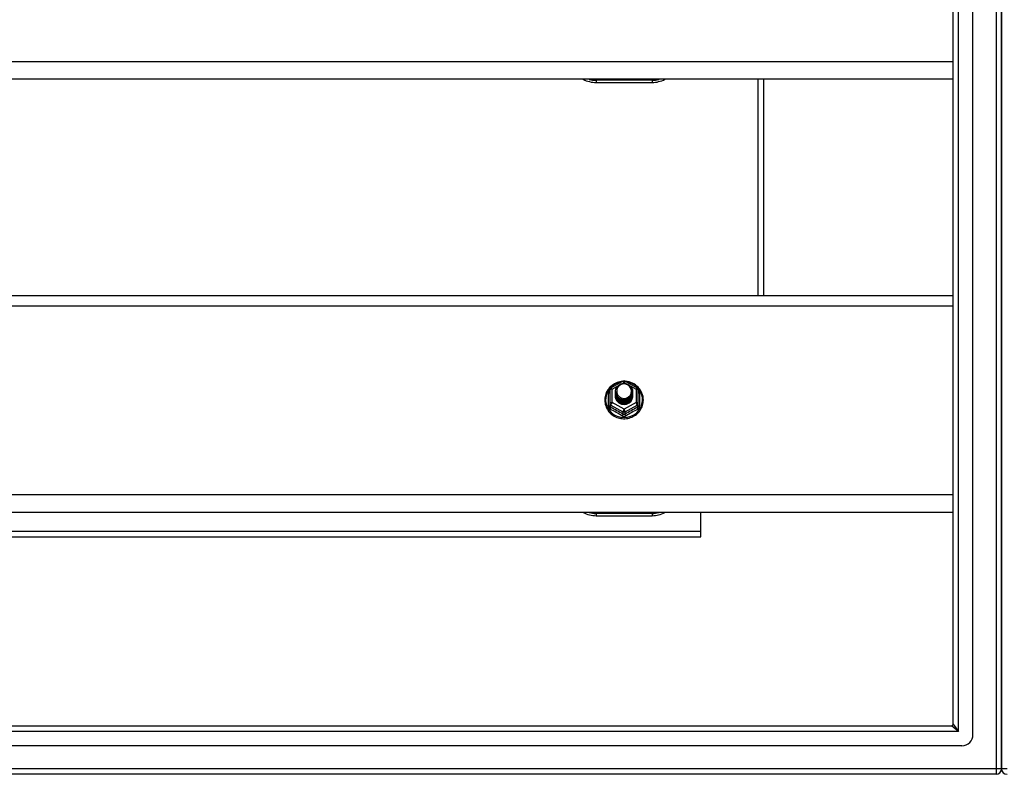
# Model space of a CAD drawing. Header units: inches. Extents: x 88 to 220, y 65 to 95.
# Tile 20 of 30: x 137 to 154, y 66 to 80. Entities that reach past the tile are written whole.
import ezdxf

# ---------------------------------------------------------------- set-up
doc = ezdxf.new("R2010")
doc.units = ezdxf.units.IN
doc.header["$MEASUREMENT"] = 0
doc.layers.add('Visible Edges(ANSI)', color=7, linetype='Continuous', lineweight=25)
doc.layers.add('Visible Tangent Edges(ANSI)', color=7, linetype='Continuous', lineweight=25)

msp = doc.modelspace()

# ---------------------------------------------------------------- linework, layer by layer
at = {"layer": 'Visible Edges(ANSI)'}
for p, q in [((153.587, 67.144), (153.587, 92.726)), ((153.233, 67.332), (153.233, 92.538)), ((154.099, 92.561), (154.099, 67.309)), ((154.099, 67.309), (154.099, 92.561)), ((153.233, 78.869), (119.599, 78.869)), ((146.849, 78.812), (147.849, 78.812)), ((149.849, 75.003), (149.849, 78.869)), ((119.599, 75.003), (153.233, 75.003)), ((147.115, 73.349), (147.329, 73.469)), ((147.368, 73.469), (147.582, 73.349)), ((147.095, 73.315), (147.095, 73.075)), ((147.195, 73.284), (147.195, 73.284)), ((147.195, 73.271), (147.195, 73.271)), ((147.195, 73.259), (147.195, 73.259)), ((147.195, 73.246), (147.195, 73.246)), ((147.502, 73.277), (147.502, 73.278)), ((147.502, 73.265), (147.502, 73.265)), ((147.502, 73.252), (147.502, 73.253)), ((147.502, 73.24), (147.502, 73.24)), ((147.603, 73.075), (147.603, 73.315)), ((147.095, 73.075), (147.095, 73.03)), ((147.195, 73.233), (147.195, 73.234)), ((147.195, 73.221), (147.195, 73.221)), ((147.195, 73.208), (147.195, 73.209)), ((147.331, 73.062), (147.329, 73.053)), ((147.502, 73.227), (147.502, 73.228)), ((147.502, 73.215), (147.502, 73.215)), ((147.603, 73.03), (147.603, 73.075)), ((153.233, 71.119), (119.599, 71.119)), ((146.849, 71.062), (147.849, 71.062)), ((148.724, 70.784), (148.724, 71.119)), ((148.724, 70.685), (148.724, 70.784)), ((124.224, 70.685), (148.724, 70.685)), ((88.996, 67.301), (153.202, 67.301)), ((154.099, 66.534), (154.099, 67.309)), ((154.099, 67.309), (154.099, 66.534)), ((153.39, 66.947), (88.807, 66.947)), ((154, 66.435), (88.965, 66.435))]:
    msp.add_line(p, q, dxfattribs=at)
at = {"layer": 'Visible Edges(ANSI)', "flags": 128}
for points in [[(147.323, 73.465), (147.298, 73.462), (147.273, 73.458), (147.249, 73.452), (147.226, 73.444), (147.203, 73.435), (147.18, 73.423), (147.159, 73.411), (147.139, 73.397), (147.119, 73.381), (147.101, 73.365), (147.085, 73.347), (147.069, 73.328), (147.055, 73.308), (147.043, 73.286), (147.032, 73.265), (147.023, 73.242), (147.016, 73.219), (147.01, 73.195), (147.006, 73.171), (147.004, 73.147), (147.004, 73.123), (147.005, 73.098), (147.009, 73.074), (147.014, 73.05), (147.021, 73.027), (147.029, 73.004), (147.04, 72.982), (147.052, 72.961), (147.065, 72.94), (147.08, 72.921), (147.097, 72.903), (147.114, 72.886), (147.133, 72.87), (147.153, 72.855), (147.174, 72.842), (147.196, 72.831), (147.219, 72.821), (147.243, 72.813), (147.267, 72.806), (147.291, 72.801), (147.316, 72.798), (147.341, 72.797), (147.366, 72.797), (147.39, 72.799), (147.415, 72.803), (147.439, 72.808), (147.463, 72.816), (147.486, 72.824), (147.509, 72.835), (147.531, 72.847), (147.551, 72.86), (147.571, 72.875), (147.59, 72.892), (147.607, 72.909), (147.623, 72.928), (147.637, 72.948), (147.65, 72.968), (147.662, 72.99), (147.671, 73.012), (147.679, 73.035), (147.686, 73.059), (147.69, 73.083), (147.693, 73.107), (147.694, 73.131)], [(147.216, 73.21), (147.2, 73.249), (147.195, 73.29), (147.203, 73.331), (147.223, 73.368), (147.253, 73.398), (147.291, 73.419), (147.333, 73.429), (147.377, 73.426), (147.418, 73.412), (147.454, 73.387), (147.481, 73.354), (147.498, 73.314), (147.502, 73.271), (147.494, 73.229), (147.474, 73.191), (147.444, 73.16), (147.407, 73.138), (147.364, 73.127), (147.32, 73.128), (147.279, 73.141), (147.243, 73.165), (147.216, 73.197), (147.2, 73.236), (147.195, 73.278)], [(147.235, 73.186), (147.257, 73.167), (147.284, 73.153), (147.312, 73.144), (147.342, 73.141), (147.372, 73.143), (147.401, 73.151), (147.427, 73.165), (147.451, 73.184), (147.469, 73.207), (147.483, 73.233), (147.491, 73.261), (147.493, 73.29), (147.488, 73.319), (147.477, 73.347), (147.461, 73.371), (147.44, 73.392), (147.415, 73.408), (147.387, 73.418), (147.357, 73.422), (147.327, 73.42), (147.298, 73.412), (147.272, 73.398), (147.25, 73.379), (147.233, 73.355)], [(147.694, 73.131), (147.692, 73.163), (147.688, 73.194), (147.68, 73.224), (147.67, 73.254), (147.657, 73.282), (147.641, 73.31), (147.622, 73.335), (147.601, 73.359), (147.578, 73.381), (147.553, 73.401), (147.527, 73.418), (147.498, 73.433), (147.469, 73.445), (147.438, 73.455), (147.407, 73.461), (147.375, 73.465)], [(147.195, 73.284), (147.195, 73.279), (147.195, 73.275), (147.196, 73.27), (147.196, 73.266), (147.197, 73.261), (147.198, 73.257), (147.199, 73.252), (147.2, 73.248), (147.201, 73.244), (147.202, 73.24), (147.204, 73.235), (147.205, 73.231), (147.207, 73.227), (147.209, 73.223), (147.211, 73.219), (147.213, 73.215), (147.215, 73.211), (147.218, 73.207), (147.22, 73.203), (147.223, 73.2), (147.226, 73.196), (147.229, 73.192), (147.232, 73.189), (147.235, 73.186)], [(147.195, 73.271), (147.196, 73.252), (147.2, 73.233), (147.207, 73.215), (147.216, 73.198), (147.227, 73.182), (147.24, 73.168), (147.255, 73.155), (147.272, 73.145), (147.29, 73.136), (147.309, 73.13), (147.329, 73.127), (147.349, 73.126), (147.369, 73.127), (147.388, 73.131), (147.407, 73.138), (147.425, 73.147), (147.442, 73.158), (147.457, 73.171), (147.47, 73.186), (147.482, 73.202), (147.491, 73.22), (147.497, 73.238), (147.501, 73.258), (147.502, 73.277)], [(147.502, 73.271), (147.502, 73.251), (147.498, 73.231), (147.492, 73.212), (147.484, 73.193), (147.473, 73.176), (147.459, 73.161), (147.444, 73.147), (147.427, 73.136), (147.409, 73.126), (147.389, 73.119), (147.369, 73.115), (147.349, 73.114), (147.328, 73.115), (147.308, 73.118), (147.288, 73.125), (147.27, 73.133), (147.253, 73.145), (147.238, 73.158), (147.225, 73.173), (147.214, 73.189), (147.205, 73.207), (147.199, 73.226), (147.196, 73.245), (147.195, 73.265)], [(147.195, 73.259), (147.196, 73.239), (147.2, 73.221), (147.207, 73.202), (147.216, 73.185), (147.227, 73.169), (147.24, 73.155), (147.255, 73.143), (147.272, 73.132), (147.29, 73.124), (147.309, 73.118), (147.329, 73.114), (147.349, 73.113), (147.369, 73.115), (147.388, 73.119), (147.407, 73.125), (147.425, 73.134), (147.442, 73.145), (147.457, 73.158), (147.47, 73.173), (147.482, 73.189), (147.491, 73.207), (147.497, 73.226), (147.501, 73.245), (147.502, 73.265)], [(147.502, 73.259), (147.502, 73.239), (147.498, 73.219), (147.492, 73.199), (147.484, 73.181), (147.473, 73.164), (147.459, 73.148), (147.444, 73.135), (147.427, 73.123), (147.409, 73.114), (147.389, 73.107), (147.369, 73.103), (147.349, 73.101), (147.328, 73.102), (147.308, 73.106), (147.288, 73.112), (147.27, 73.121), (147.253, 73.132), (147.238, 73.145), (147.225, 73.16), (147.214, 73.177), (147.205, 73.195), (147.199, 73.213), (147.196, 73.233), (147.195, 73.252)], [(147.195, 73.246), (147.196, 73.227), (147.2, 73.208), (147.207, 73.19), (147.216, 73.173), (147.227, 73.157), (147.24, 73.143), (147.255, 73.13), (147.272, 73.119), (147.29, 73.111), (147.309, 73.105), (147.329, 73.102), (147.349, 73.101), (147.369, 73.102), (147.388, 73.106), (147.407, 73.113), (147.425, 73.122), (147.442, 73.133), (147.457, 73.146), (147.47, 73.161), (147.482, 73.177), (147.491, 73.195), (147.497, 73.213), (147.501, 73.233), (147.502, 73.252)], [(147.502, 73.246), (147.502, 73.226), (147.498, 73.206), (147.492, 73.187), (147.484, 73.168), (147.473, 73.151), (147.459, 73.136), (147.444, 73.122), (147.427, 73.11), (147.409, 73.101), (147.389, 73.094), (147.369, 73.09), (147.349, 73.088), (147.328, 73.09), (147.308, 73.093), (147.288, 73.1), (147.27, 73.108), (147.253, 73.119), (147.238, 73.133), (147.225, 73.148), (147.214, 73.164), (147.205, 73.182), (147.199, 73.201), (147.196, 73.22), (147.195, 73.24)], [(147.195, 73.233), (147.196, 73.214), (147.2, 73.196), (147.207, 73.177), (147.216, 73.16), (147.227, 73.144), (147.24, 73.13), (147.255, 73.117), (147.272, 73.107), (147.29, 73.099), (147.309, 73.093), (147.329, 73.089), (147.349, 73.088), (147.369, 73.09), (147.388, 73.094), (147.407, 73.1), (147.425, 73.109), (147.442, 73.12), (147.457, 73.133), (147.47, 73.148), (147.482, 73.164), (147.491, 73.182), (147.497, 73.201), (147.501, 73.22), (147.502, 73.24)], [(147.233, 73.355), (147.232, 73.352), (147.23, 73.35), (147.229, 73.347), (147.228, 73.345), (147.227, 73.342), (147.226, 73.339), (147.225, 73.337), (147.224, 73.334), (147.223, 73.331), (147.223, 73.329), (147.222, 73.326), (147.221, 73.323), (147.221, 73.32), (147.22, 73.318), (147.22, 73.315), (147.22, 73.312), (147.219, 73.309), (147.219, 73.307), (147.219, 73.304), (147.219, 73.301), (147.219, 73.298), (147.219, 73.295), (147.219, 73.293), (147.219, 73.29)], [(147.219, 73.29), (147.219, 73.287), (147.219, 73.284), (147.219, 73.281), (147.219, 73.279), (147.219, 73.276), (147.219, 73.273), (147.219, 73.27), (147.22, 73.267), (147.22, 73.265), (147.221, 73.262), (147.221, 73.259), (147.222, 73.256), (147.222, 73.254), (147.223, 73.251), (147.224, 73.248), (147.224, 73.245), (147.225, 73.243), (147.226, 73.24), (147.227, 73.237), (147.228, 73.235), (147.229, 73.232), (147.231, 73.23), (147.232, 73.227), (147.233, 73.225)], [(147.502, 73.234), (147.502, 73.213), (147.498, 73.194), (147.492, 73.174), (147.484, 73.156), (147.473, 73.139), (147.459, 73.123), (147.444, 73.109), (147.427, 73.098), (147.409, 73.089), (147.389, 73.082), (147.369, 73.078), (147.349, 73.076), (147.328, 73.077), (147.308, 73.081), (147.288, 73.087), (147.27, 73.096), (147.253, 73.107), (147.238, 73.12), (147.225, 73.135), (147.214, 73.152), (147.205, 73.17), (147.199, 73.188), (147.196, 73.208), (147.195, 73.227)], [(147.195, 73.221), (147.196, 73.202), (147.2, 73.183), (147.207, 73.165), (147.216, 73.148), (147.227, 73.132), (147.24, 73.117), (147.255, 73.105), (147.272, 73.094), (147.29, 73.086), (147.309, 73.08), (147.329, 73.077), (147.349, 73.076), (147.369, 73.077), (147.388, 73.081), (147.407, 73.088), (147.425, 73.096), (147.442, 73.108), (147.457, 73.121), (147.47, 73.135), (147.482, 73.152), (147.491, 73.17), (147.497, 73.188), (147.501, 73.208), (147.502, 73.227)], [(147.502, 73.221), (147.502, 73.201), (147.498, 73.181), (147.492, 73.162), (147.484, 73.143), (147.473, 73.126), (147.459, 73.111), (147.444, 73.097), (147.427, 73.085), (147.409, 73.076), (147.389, 73.069), (147.369, 73.065), (147.349, 73.063), (147.328, 73.064), (147.308, 73.068), (147.288, 73.075), (147.27, 73.083), (147.253, 73.094), (147.238, 73.108), (147.225, 73.123), (147.214, 73.139), (147.205, 73.157), (147.199, 73.176), (147.196, 73.195), (147.195, 73.215)], [(147.195, 73.208), (147.196, 73.189), (147.2, 73.17), (147.207, 73.152), (147.216, 73.135), (147.227, 73.119), (147.24, 73.105), (147.255, 73.092), (147.272, 73.082), (147.29, 73.074), (147.309, 73.068), (147.329, 73.064), (147.349, 73.063), (147.369, 73.065), (147.388, 73.069), (147.407, 73.075), (147.425, 73.084), (147.442, 73.095), (147.457, 73.108), (147.47, 73.123), (147.482, 73.139), (147.491, 73.157), (147.497, 73.176), (147.501, 73.195), (147.502, 73.215)], [(147.329, 73.053), (147.321, 73.055), (147.313, 73.057), (147.305, 73.059), (147.297, 73.061), (147.29, 73.064), (147.282, 73.068), (147.275, 73.071), (147.268, 73.075), (147.261, 73.08), (147.254, 73.085), (147.248, 73.09), (147.242, 73.095), (147.237, 73.101), (147.231, 73.107), (147.226, 73.113), (147.221, 73.119), (147.217, 73.126), (147.213, 73.133), (147.21, 73.14), (147.207, 73.148), (147.204, 73.155), (147.202, 73.163), (147.2, 73.17), (147.198, 73.178)], [(147.233, 73.225), (147.232, 73.224), (147.232, 73.223), (147.231, 73.223), (147.23, 73.222), (147.23, 73.222), (147.229, 73.221), (147.228, 73.22), (147.227, 73.22), (147.227, 73.219), (147.226, 73.219), (147.225, 73.218), (147.225, 73.217), (147.224, 73.217), (147.223, 73.216), (147.222, 73.216), (147.222, 73.215), (147.221, 73.214), (147.22, 73.214), (147.22, 73.213), (147.219, 73.213), (147.218, 73.212), (147.217, 73.211), (147.217, 73.211), (147.216, 73.21)]]:
    msp.add_lwpolyline(points, dxfattribs=at)
at = {"layer": 'Visible Edges(ANSI)'}
for centre, radius, start, end in [((146.849, 79.312), 0.5, 242.5014, 270), ((147.849, 79.312), 0.5, 270, 297.4986), ((147.349, 73.434), 0.0394, 60.8255, 119.1745), ((147.134, 73.315), 0.0394, 119.1745, 180), ((147.563, 73.315), 0.0394, 0, 60.8255), ((146.849, 71.562), 0.5, 242.5014, 270), ((147.849, 71.562), 0.5, 270, 297.4986), ((153.202, 67.332), 0.031, 270, 0), ((153.39, 67.144), 0.197, 270, 0), ((154, 66.534), 0.099, 270, 0), ((154.198, 66.534), 0.099, 180, 270)]:
    msp.add_arc(centre, radius, start, end, dxfattribs=at)
for centre, major_axis, start_param, end_param in [((147.349, 73.29), (0.134, 0), 3.671471, 8.899926), ((147.349, 73.205), (-0.158, 0), 6.032414, 9.675269), ((147.349, 73.285), (0.154, 0), 3.669461, 3.875388)]:
    msp.add_ellipse(centre, major_axis=major_axis, ratio=0.966998, start_param=start_param, end_param=end_param, dxfattribs=at)
at = {"layer": 'Visible Tangent Edges(ANSI)'}
for p, q in [((154, 93.336), (154, 66.534)), ((153.332, 67.202), (153.332, 92.668)), ((153.233, 79.182), (119.599, 79.182)), ((147.849, 78.852), (146.849, 78.852)), ((146.849, 78.852), (146.849, 78.812)), ((147.849, 78.852), (147.849, 78.812)), ((149.75, 75.003), (149.75, 78.869)), ((119.599, 74.817), (153.233, 74.817)), ((147.317, 73.426), (147.349, 73.444)), ((147.349, 73.444), (147.383, 73.425)), ((147.071, 73.027), (147.071, 73.254)), ((147.134, 73.325), (147.232, 73.379)), ((147.134, 73.085), (147.134, 73.325)), ((147.458, 73.383), (147.563, 73.325)), ((147.563, 73.325), (147.563, 73.085)), ((147.627, 73.254), (147.627, 73.027)), ((147.349, 72.965), (147.134, 73.085)), ((147.563, 73.085), (147.349, 72.965)), ((147.114, 73.042), (147.329, 72.922)), ((147.114, 72.997), (147.114, 73.042)), ((147.329, 72.922), (147.329, 72.877)), ((147.368, 72.922), (147.583, 73.042)), ((147.368, 72.877), (147.368, 72.922)), ((147.583, 73.042), (147.583, 72.997)), ((153.233, 71.432), (119.599, 71.432)), ((147.849, 71.102), (146.849, 71.102)), ((146.849, 71.102), (146.849, 71.062)), ((147.849, 71.102), (147.849, 71.062)), ((124.224, 70.784), (148.724, 70.784)), ((153.332, 67.202), (153.202, 67.301)), ((153.233, 67.332), (153.332, 67.202)), ((153.332, 67.202), (88.866, 67.202)), ((154, 66.534), (88.198, 66.534)), ((154, 66.534), (154, 66.435)), ((154.099, 66.534), (154, 66.534)), ((154.198, 66.534), (154.099, 66.534))]:
    msp.add_line(p, q, dxfattribs=at)
at = {"layer": 'Visible Tangent Edges(ANSI)', "flags": 128}
for points in [[(147.095, 73.307), (147.093, 73.305), (147.091, 73.303), (147.089, 73.302), (147.088, 73.3), (147.086, 73.298), (147.084, 73.296), (147.083, 73.294), (147.082, 73.291), (147.08, 73.289), (147.079, 73.287), (147.078, 73.285), (147.077, 73.283), (147.076, 73.28), (147.075, 73.278), (147.074, 73.276), (147.073, 73.273), (147.073, 73.271), (147.072, 73.269), (147.072, 73.266), (147.071, 73.264), (147.071, 73.262), (147.071, 73.259), (147.071, 73.257), (147.071, 73.254)], [(147.627, 73.254), (147.627, 73.257), (147.627, 73.259), (147.626, 73.262), (147.626, 73.264), (147.626, 73.266), (147.625, 73.269), (147.625, 73.271), (147.624, 73.273), (147.623, 73.276), (147.622, 73.278), (147.622, 73.28), (147.621, 73.283), (147.619, 73.285), (147.618, 73.287), (147.617, 73.289), (147.616, 73.291), (147.614, 73.294), (147.613, 73.296), (147.611, 73.298), (147.61, 73.3), (147.608, 73.302), (147.606, 73.303), (147.604, 73.305), (147.603, 73.307)], [(147.071, 73.027), (147.071, 73.024), (147.071, 73.021), (147.071, 73.017), (147.072, 73.014), (147.072, 73.011), (147.073, 73.008), (147.074, 73.005), (147.075, 73.002), (147.076, 72.999), (147.078, 72.996), (147.079, 72.993), (147.081, 72.99), (147.082, 72.987), (147.084, 72.985), (147.086, 72.982), (147.088, 72.98), (147.09, 72.978), (147.092, 72.975), (147.095, 72.973), (147.097, 72.971), (147.1, 72.969), (147.102, 72.968), (147.105, 72.966), (147.108, 72.965)], [(147.114, 72.997), (147.113, 72.998), (147.112, 72.999), (147.11, 73), (147.109, 73), (147.108, 73.001), (147.106, 73.002), (147.105, 73.004), (147.104, 73.005), (147.103, 73.006), (147.102, 73.007), (147.101, 73.009), (147.1, 73.01), (147.099, 73.012), (147.098, 73.013), (147.098, 73.015), (147.097, 73.016), (147.097, 73.018), (147.096, 73.02), (147.096, 73.021), (147.095, 73.023), (147.095, 73.025), (147.095, 73.027), (147.095, 73.028), (147.095, 73.03)], [(147.603, 73.03), (147.603, 73.028), (147.602, 73.027), (147.602, 73.025), (147.602, 73.023), (147.602, 73.021), (147.601, 73.02), (147.601, 73.018), (147.6, 73.016), (147.6, 73.015), (147.599, 73.013), (147.598, 73.012), (147.597, 73.01), (147.596, 73.009), (147.595, 73.007), (147.594, 73.006), (147.593, 73.005), (147.592, 73.004), (147.591, 73.002), (147.59, 73.001), (147.589, 73), (147.587, 73), (147.586, 72.999), (147.584, 72.998), (147.583, 72.997)], [(147.59, 72.965), (147.592, 72.966), (147.595, 72.968), (147.598, 72.969), (147.6, 72.971), (147.603, 72.973), (147.605, 72.975), (147.607, 72.978), (147.609, 72.98), (147.611, 72.982), (147.613, 72.985), (147.615, 72.987), (147.617, 72.99), (147.618, 72.993), (147.62, 72.996), (147.621, 72.999), (147.622, 73.002), (147.623, 73.005), (147.624, 73.008), (147.625, 73.011), (147.626, 73.014), (147.626, 73.017), (147.627, 73.021), (147.627, 73.024), (147.627, 73.027)], [(147.311, 72.851), (147.314, 72.849), (147.317, 72.848), (147.32, 72.847), (147.323, 72.845), (147.326, 72.844), (147.329, 72.843), (147.332, 72.842), (147.336, 72.842), (147.339, 72.841), (147.342, 72.841), (147.345, 72.841), (147.349, 72.84), (147.352, 72.841), (147.355, 72.841), (147.359, 72.841), (147.362, 72.842), (147.365, 72.842), (147.368, 72.843), (147.371, 72.844), (147.374, 72.845), (147.377, 72.847), (147.38, 72.848), (147.383, 72.849), (147.386, 72.851)], [(147.368, 72.877), (147.367, 72.876), (147.365, 72.876), (147.364, 72.875), (147.362, 72.874), (147.361, 72.873), (147.359, 72.873), (147.357, 72.872), (147.356, 72.872), (147.354, 72.872), (147.352, 72.872), (147.35, 72.871), (147.349, 72.871), (147.347, 72.871), (147.345, 72.872), (147.344, 72.872), (147.342, 72.872), (147.34, 72.872), (147.338, 72.873), (147.337, 72.873), (147.335, 72.874), (147.334, 72.875), (147.332, 72.876), (147.33, 72.876), (147.329, 72.877)]]:
    msp.add_lwpolyline(points, dxfattribs=at)
at = {"layer": 'Visible Tangent Edges(ANSI)'}
for centre, start, end in [((146.849, 79.32), 254.5326, 270), ((147.849, 79.32), 270, 285.4674), ((146.849, 71.57), 254.5326, 270), ((147.849, 71.57), 270, 285.4674)]:
    msp.add_arc(centre, 0.469, start, end, dxfattribs=at)
for centre, major_axis, ratio, start_param, end_param in [((147.349, 73.137), (0.331, 0), 0.966998, 1.708073, 7.716705), ((147.349, 73.434), (-0.0192, 0.0344), 0.127392, 4.936728, 6.283185), ((147.349, 73.434), (0.0192, 0.0344), 0.127392, 0, 1.346458), ((147.055, 73.27), (0.0394, 0), 0.420933, 5.107073, 6.283185), ((147.134, 73.315), (-0.0394, 0), 0.254784, 4.712389, 6.283185), ((147.134, 73.315), (-0.0192, 0.0344), 0.127392, 4.936728, 6.283185), ((147.563, 73.315), (0.0192, 0.0344), 0.127392, 0, 1.346458), ((147.563, 73.315), (0.0394, 0), 0.254784, 0, 1.570796), ((147.642, 73.27), (-0.0394, 0), 0.420933, 0, 1.176113), ((147.134, 73.075), (-0.0394, 0), 0.254784, 4.712389, 6.283185), ((147.134, 73.075), (-0.0394, 0), 0.966998, 0, 1.047198), ((147.134, 73.075), (-0.0192, -0.0344), 0.127392, 4.48805, 6.058847), ((147.563, 73.075), (0.0394, 0), 0.254784, 0, 1.570796), ((147.563, 73.075), (0.0192, -0.0344), 0.127392, 0.224339, 1.795135), ((147.563, 73.075), (0.0394, 0), 0.966998, 5.235988, 6.283185), ((147.055, 73.03), (0.0394, 0), 0.080687, 5.107073, 6.283185), ((147.095, 72.964), (0.0178, 0.0351), 0.295528, 4.874003, 6.050115), ((147.21, 72.74), (0.573, -0.342), 0.220649, 1.524932, 1.878631), ((147.222, 72.761), (-0.605, 0.361), 0.220649, 4.666525, 5.020223), ((147.349, 72.955), (-0.0192, -0.0344), 0.127392, 4.48805, 6.058847), ((147.349, 72.955), (0.0394, 0), 0.966998, 4.18879, 5.235988), ((147.349, 72.955), (0.0192, -0.0344), 0.127392, 0.224339, 1.795135), ((147.476, 72.761), (-0.605, -0.361), 0.220649, 4.404555, 4.758253), ((147.488, 72.74), (0.573, 0.342), 0.220649, 1.262962, 1.61666), ((147.603, 72.964), (-0.0178, 0.0351), 0.295528, 0.23307, 1.409183), ((147.642, 73.03), (-0.0394, 0), 0.080687, 0, 1.176113), ((147.309, 72.844), (0.0205, 0.0336), 0.044718, 0.222707, 1.398819), ((147.388, 72.844), (-0.0205, 0.0336), 0.044718, 4.884366, 6.060479)]:
    msp.add_ellipse(centre, major_axis=major_axis, ratio=ratio, start_param=start_param, end_param=end_param, dxfattribs=at)

doc.saveas('drawing.dxf')
